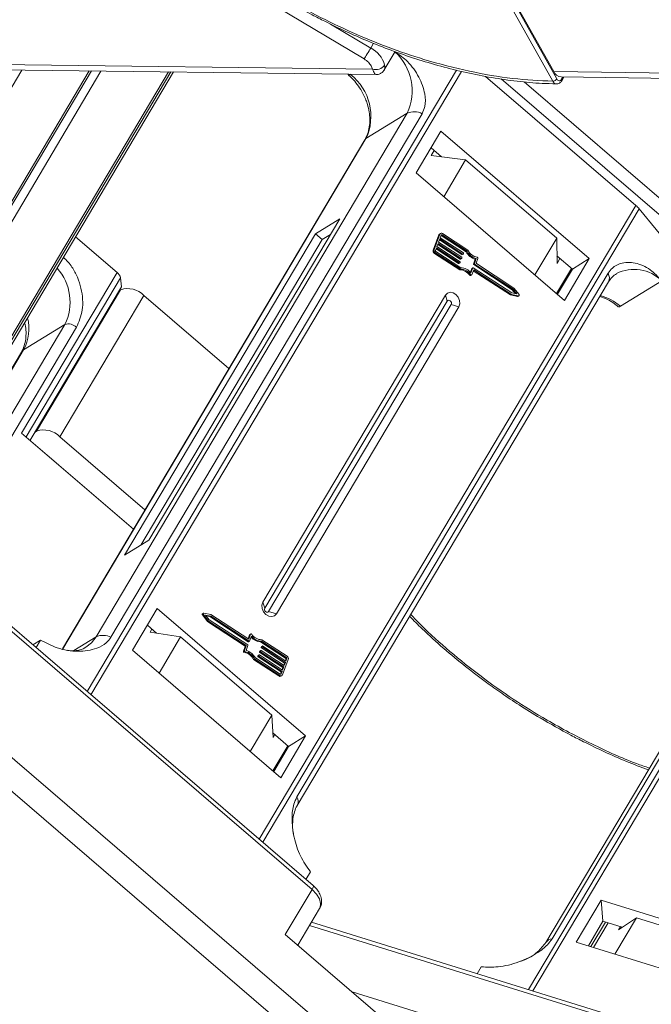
# Model space of a CAD drawing. Header units: millimetres. Extents: x -1190 to 891, y -97 to 1361.
# Tile 27 of 51: x 83 to 133, y 1090 to 1167. Entities that reach past the tile are written whole.
import ezdxf

# ---------------------------------------------------------------- set-up
doc = ezdxf.new("R2010")
doc.units = ezdxf.units.MM

msp = doc.modelspace()

# ---------------------------------------------------------------- linework, layer by layer
at = {"color": 7, "linetype": 'Continuous', "lineweight": 15}
for p, q in [((125.299, 1162.611), (100.501, 1206.872)), ((125.611, 1162.786), (100.813, 1207.047)), ((101.146, 1206.609), (125.368, 1163.376)), ((110.399, 1164.366), (103.45, 1168.498)), ((110.914, 1165.231), (107.731, 1167.124)), ((111.135, 1165.604), (110.914, 1165.231)), ((111.989, 1163.506), (112.846, 1164.947)), ((111.058, 1163.56), (71.691, 1164.067)), ((72.238, 1144.8), (83.356, 1163.493)), ((72.276, 1163.636), (111.33, 1163.133)), ((94.94, 1163.344), (76.438, 1132.236)), ((76.51, 1132.022), (95.137, 1163.342)), ((78.485, 1134.986), (95.348, 1163.339)), ((95.346, 1163.339), (78.505, 1135.024)), ((81.115, 1150.392), (88.865, 1163.422)), ((88.684, 1163.425), (81.279, 1150.975)), ((81.616, 1149.968), (89.612, 1163.413)), ((117.689, 1163.485), (88.524, 1114.449)), ((88.819, 1114.196), (118.077, 1163.388)), ((111.058, 1163.56), (110.964, 1163.817)), ((164.734, 1162.869), (125.368, 1163.376)), ((109.357, 1163.159), (109.325, 1163.139)), ((119.99, 1162.991), (131.866, 1152.802)), ((121.213, 1162.79), (136.356, 1149.798)), ((137.041, 1150.542), (123.032, 1162.561)), ((125.952, 1162.945), (165.007, 1162.442)), ((126.091, 1162.943), (125.994, 1162.781)), ((126.005, 1162.654), (126.176, 1162.942)), ((113.8, 1160.087), (89.223, 1118.766)), ((113.8, 1160.087), (110.54, 1158.077)), ((90.401, 1118.726), (114.978, 1160.048)), ((116.46, 1158.669), (114.5, 1155.373)), ((128.183, 1148.611), (116.46, 1158.669)), ((110.452, 1157.989), (86.565, 1117.828)), ((86.598, 1117.822), (110.54, 1158.077)), ((116.509, 1156.647), (115.68, 1157.358)), ((115.702, 1156.75), (115.934, 1157.14)), ((115.702, 1156.75), (118.412, 1156.404)), ((118.412, 1156.404), (116.684, 1153.499)), ((125.606, 1150.233), (118.412, 1156.404)), ((114.5, 1155.373), (126.223, 1145.315)), ((131.866, 1152.802), (102.118, 1102.785)), ((102.39, 1102.552), (132.122, 1152.541)), ((132.122, 1152.541), (135.106, 1148.89)), ((93.397, 1126.396), (108.475, 1151.747)), ((108.475, 1151.747), (106.558, 1150.565)), ((87.611, 1150.33), (90.88, 1147.524)), ((106.558, 1150.565), (91.48, 1125.213)), ((107.09, 1150.107), (92.75, 1125.997)), ((106.558, 1150.565), (107.09, 1150.107)), ((107.737, 1150.506), (107.09, 1150.107)), ((116.306, 1150.483), (115.851, 1149.275)), ((116.382, 1150.531), (115.927, 1149.322)), ((116.369, 1150.163), (116.275, 1149.911)), ((116.306, 1150.483), (116.382, 1150.531)), ((116.34, 1150.085), (118.123, 1148.925)), ((116.434, 1150.595), (116.357, 1150.547)), ((118.2, 1148.972), (116.369, 1150.163)), ((116.483, 1150.465), (116.407, 1150.264)), ((116.407, 1150.264), (118.238, 1149.073)), ((116.476, 1150.435), (116.473, 1150.437)), ((116.553, 1150.483), (116.476, 1150.435)), ((116.476, 1150.435), (118.447, 1149.153)), ((118.524, 1149.2), (116.553, 1150.483)), ((118.593, 1149.281), (116.591, 1150.583)), ((123.878, 1147.327), (125.606, 1150.233)), ((125.606, 1150.233), (125.631, 1148.231)), ((115.927, 1149.322), (115.851, 1149.275)), ((116.104, 1149.458), (116.028, 1149.256)), ((116.075, 1149.38), (117.858, 1148.22)), ((117.934, 1148.267), (116.104, 1149.458)), ((116.237, 1149.81), (116.142, 1149.558)), ((116.142, 1149.558), (117.972, 1148.368)), ((116.207, 1149.732), (117.99, 1148.572)), ((118.067, 1148.62), (116.237, 1149.81)), ((116.275, 1149.911), (118.105, 1148.72)), ((115.945, 1149.025), (116.022, 1149.072)), ((115.945, 1149.025), (117.948, 1147.722)), ((116.022, 1149.072), (118.024, 1147.769)), ((116.06, 1149.173), (118.031, 1147.891)), ((117.99, 1148.572), (118.067, 1148.62)), ((118.016, 1148.57), (118.093, 1148.618)), ((118.121, 1148.679), (118.102, 1148.628)), ((118.123, 1148.925), (118.2, 1148.972)), ((118.149, 1148.923), (118.226, 1148.97)), ((118.253, 1149.031), (118.234, 1148.981)), ((118.447, 1149.153), (118.524, 1149.2)), ((119.178, 1148.566), (119.032, 1148.177)), ((119.109, 1148.224), (119.255, 1148.613)), ((119.178, 1148.566), (119.255, 1148.613)), ((119.385, 1148.624), (119.247, 1148.259)), ((126.841, 1147.783), (125.624, 1148.827)), ((125.863, 1148.621), (125.631, 1148.231)), ((126.223, 1145.315), (128.183, 1148.611)), ((128.183, 1148.611), (126.841, 1147.783)), ((117.858, 1148.22), (117.934, 1148.267)), ((117.884, 1148.218), (117.96, 1148.265)), ((117.948, 1147.722), (118.024, 1147.769)), ((117.988, 1148.326), (117.969, 1148.276)), ((118.899, 1147.824), (118.788, 1147.529)), ((118.829, 1147.482), (118.976, 1147.871)), ((118.899, 1147.824), (118.976, 1147.871)), ((118.902, 1147.341), (119.048, 1147.73)), ((118.984, 1147.882), (118.908, 1147.835)), ((119.011, 1147.88), (122.052, 1145.901)), ((119.109, 1148.224), (119.032, 1148.177)), ((119.048, 1148.135), (119.124, 1148.182)), ((119.048, 1148.135), (122.089, 1146.156)), ((119.048, 1147.73), (122.035, 1145.787)), ((122.166, 1146.203), (119.124, 1148.182)), ((122.225, 1146.291), (119.263, 1148.217)), ((126.783, 1147.832), (125.602, 1145.848)), ((125.66, 1145.798), (126.841, 1147.783)), ((90.88, 1147.524), (83.341, 1134.849)), ((83.693, 1134.548), (91.151, 1147.088)), ((91.22, 1146.384), (91.151, 1147.088)), ((129.659, 1147.452), (105.082, 1106.131)), ((118.812, 1147.342), (118.736, 1147.295)), ((118.808, 1147.272), (118.885, 1147.319)), ((119.019, 1147.652), (121.958, 1145.74)), ((91.22, 1146.384), (84.016, 1134.271)), ((91.162, 1146.151), (84.528, 1134.997)), ((91.036, 1146.074), (91.162, 1146.151)), ((105.119, 1105.454), (129.696, 1146.776)), ((122.089, 1146.156), (122.166, 1146.203)), ((122.089, 1146.156), (122.332, 1145.847)), ((122.466, 1145.82), (122.166, 1146.203)), ((122.632, 1145.77), (122.225, 1146.291)), ((130.64, 1144.852), (133.9, 1146.862)), ((86.361, 1134.556), (92.995, 1145.71)), ((99.718, 1139.942), (92.995, 1145.71)), ((116.813, 1145.731), (102.398, 1121.495)), ((116.813, 1145.731), (116.964, 1145.262)), ((121.958, 1145.74), (122.035, 1145.787)), ((121.958, 1145.74), (122.52, 1145.63)), ((122.035, 1145.787), (122.597, 1145.677)), ((122.052, 1145.901), (122.466, 1145.82)), ((122.597, 1145.677), (122.52, 1145.63)), ((122.552, 1145.635), (122.628, 1145.682)), ((116.964, 1145.262), (102.549, 1121.027)), ((102.853, 1120.766), (117.268, 1145.002)), ((103.464, 1120.581), (117.879, 1144.817)), ((117.879, 1144.817), (117.268, 1145.002)), ((86.758, 1143.413), (77.76, 1128.283)), ((78.137, 1127.156), (87.674, 1143.192)), ((86.758, 1143.413), (83.497, 1141.402)), ((83.321, 1141.226), (77.003, 1130.603)), ((77.017, 1130.506), (83.497, 1141.402)), ((153.098, 1140.883), (123.384, 1090.924)), ((123.713, 1090.822), (153.444, 1140.809)), ((125.24, 1094.927), (149.817, 1136.249)), ((149.319, 1135.967), (124.742, 1094.645)), ((83.341, 1134.849), (92.179, 1127.267)), ((84.528, 1134.997), (84.402, 1134.92)), ((93.084, 1128.788), (86.361, 1134.556)), ((91.48, 1125.213), (93.397, 1126.396)), ((77.031, 1123.923), (106.282, 1098.826)), ((106.369, 1099.138), (77.183, 1124.179)), ((102.549, 1121.027), (102.398, 1121.495)), ((94.054, 1120.997), (92.094, 1117.702)), ((105.777, 1110.939), (94.054, 1120.997)), ((97.62, 1120.487), (97.697, 1120.534)), ((97.62, 1120.487), (98.028, 1119.966)), ((97.701, 1120.622), (97.624, 1120.575)), ((97.697, 1120.534), (98.104, 1120.013)), ((98.294, 1120.517), (97.732, 1120.627)), ((98.277, 1120.403), (97.863, 1120.484)), ((97.863, 1120.484), (98.163, 1120.101)), ((101.281, 1118.574), (98.294, 1120.517)), ((103.464, 1120.581), (102.853, 1120.766)), ((94.008, 1119.057), (93.275, 1119.686)), ((97.921, 1120.41), (98.2, 1120.356)), ((98.028, 1119.966), (98.104, 1120.013)), ((98.028, 1119.966), (100.989, 1118.039)), ((98.104, 1120.013), (101.066, 1118.087)), ((98.163, 1120.101), (101.205, 1118.122)), ((98.2, 1120.356), (98.277, 1120.403)), ((98.2, 1120.356), (101.242, 1118.377)), ((101.318, 1118.424), (98.277, 1120.403)), ((93.64, 1119.373), (93.499, 1119.135)), ((93.499, 1119.135), (95.905, 1118.767)), ((101.351, 1118.916), (101.233, 1118.605)), ((101.427, 1118.963), (101.281, 1118.574)), ((101.351, 1118.916), (101.427, 1118.963)), ((101.444, 1118.985), (101.368, 1118.938)), ((84.234, 1118.129), (84.843, 1118.504)), ((84.489, 1117.91), (84.843, 1118.504)), ((87.463, 1117.68), (89.223, 1118.766)), ((95.905, 1118.767), (94.198, 1115.897)), ((95.905, 1118.767), (103.099, 1112.595)), ((101.242, 1118.377), (101.318, 1118.424)), ((101.268, 1118.375), (101.345, 1118.422)), ((101.5, 1118.822), (101.353, 1118.433)), ((102.222, 1118.366), (102.298, 1118.413)), ((102.222, 1118.366), (104.192, 1117.084)), ((104.269, 1117.131), (102.298, 1118.413)), ((104.307, 1117.232), (102.305, 1118.534)), ((92.094, 1117.702), (103.817, 1107.644)), ((101.005, 1117.998), (100.868, 1117.633)), ((100.944, 1117.68), (100.868, 1117.633)), ((100.923, 1117.541), (101, 1117.588)), ((100.944, 1117.68), (101.082, 1118.045)), ((100.989, 1118.039), (101.066, 1118.087)), ((101.005, 1117.998), (101.082, 1118.045)), ((101.22, 1118.08), (101.074, 1117.691)), ((102.151, 1117.628), (102.132, 1117.578)), ((102.132, 1117.578), (102.208, 1117.625)), ((102.147, 1117.536), (102.224, 1117.584)), ((102.147, 1117.536), (103.978, 1116.346)), ((102.151, 1117.628), (102.227, 1117.676)), ((102.236, 1117.686), (102.159, 1117.639)), ((102.208, 1117.625), (102.227, 1117.676)), ((104.054, 1116.393), (102.224, 1117.584)), ((102.262, 1117.684), (104.092, 1116.494)), ((102.283, 1117.981), (102.264, 1117.931)), ((102.264, 1117.931), (102.341, 1117.978)), ((102.28, 1117.889), (102.357, 1117.936)), ((102.28, 1117.889), (104.11, 1116.698)), ((102.283, 1117.981), (102.36, 1118.028)), ((102.369, 1118.039), (102.292, 1117.992)), ((102.341, 1117.978), (102.36, 1118.028)), ((104.187, 1116.746), (102.357, 1117.936)), ((102.395, 1118.037), (104.225, 1116.846)), ((101.736, 1117.023), (101.659, 1116.976)), ((101.659, 1116.976), (103.662, 1115.673)), ((101.736, 1117.023), (103.738, 1115.721)), ((101.806, 1117.104), (103.776, 1115.821)), ((102.018, 1117.276), (101.999, 1117.225)), ((101.999, 1117.225), (102.076, 1117.273)), ((102.015, 1117.184), (102.091, 1117.231)), ((102.015, 1117.184), (103.845, 1115.993)), ((102.018, 1117.276), (102.095, 1117.323)), ((102.103, 1117.334), (102.027, 1117.286)), ((102.076, 1117.273), (102.095, 1117.323)), ((103.922, 1116.04), (102.091, 1117.231)), ((102.129, 1117.332), (103.96, 1116.141)), ((103.947, 1115.773), (104.402, 1116.982)), ((104.11, 1116.698), (104.045, 1116.525)), ((104.092, 1116.494), (104.187, 1116.746)), ((104.11, 1116.698), (104.187, 1116.746)), ((104.224, 1117), (104.178, 1116.877)), ((104.192, 1117.084), (104.269, 1117.131)), ((104.301, 1117.048), (104.224, 1117)), ((104.225, 1116.846), (104.301, 1117.048)), ((103.845, 1115.993), (103.78, 1115.819)), ((103.802, 1115.812), (103.846, 1115.839)), ((103.845, 1115.993), (103.922, 1116.04)), ((103.846, 1115.839), (103.922, 1116.04)), ((103.978, 1116.346), (103.912, 1116.172)), ((103.96, 1116.141), (104.054, 1116.393)), ((103.978, 1116.346), (104.054, 1116.393)), ((103.738, 1115.721), (103.662, 1115.673)), ((103.819, 1115.662), (103.896, 1115.709)), ((101.392, 1109.725), (103.099, 1112.595)), ((103.099, 1112.595), (103.204, 1110.808)), ((104.435, 1110.111), (103.182, 1111.186)), ((112.537, 1083.505), (81.234, 1110.362)), ((103.204, 1110.808), (103.346, 1111.046)), ((103.817, 1107.644), (105.777, 1110.939)), ((105.777, 1110.939), (104.435, 1110.111)), ((104.377, 1110.161), (103.197, 1108.176)), ((103.254, 1108.127), (104.435, 1110.111)), ((79.11, 1109.522), (114.673, 1079.01)), ((106.157, 1100.217), (105.804, 1099.623)), ((106.282, 1098.826), (104.171, 1095.277)), ((129.112, 1097.97), (127.152, 1094.674)), ((143.527, 1093.501), (129.112, 1097.97)), ((129.259, 1096.315), (129.112, 1097.97)), ((105.161, 1094.428), (106.876, 1097.312)), ((131.909, 1096.583), (130.21, 1093.726)), ((130.49, 1095.643), (131.909, 1096.583)), ((131.909, 1096.583), (140.754, 1093.84)), ((106.089, 1095.989), (144.049, 1084.22)), ((144.304, 1084.438), (106.238, 1096.24)), ((129.259, 1096.315), (128.107, 1094.378)), ((128.297, 1094.319), (129.449, 1096.256)), ((128.516, 1094.252), (129.667, 1096.188)), ((130.788, 1095.84), (129.259, 1096.315)), ((130.635, 1095.888), (130.49, 1095.643)), ((104.171, 1095.277), (113.699, 1087.103)), ((127.152, 1094.674), (141.567, 1090.205)), ((119.331, 1092.181), (119.65, 1092.718)), ((115.958, 1088.726), (109.458, 1090.742))]:
    msp.add_line(p, q, dxfattribs=at)
at = {"color": 7, "linetype": 'Continuous', "lineweight": 15, "flags": 128}
for points in [[(110.399, 1164.366), (110.446, 1164.446), (110.504, 1164.542), (110.568, 1164.651), (110.638, 1164.768), (110.71, 1164.889), (110.782, 1165.01), (110.851, 1165.126), (110.914, 1165.231)], [(110.54, 1158.077), (110.475, 1158.022), (110.452, 1157.989)], [(118.902, 1147.341), (118.896, 1147.329), (118.886, 1147.32), (118.875, 1147.315), (118.862, 1147.313), (118.849, 1147.315), (118.835, 1147.321), (118.823, 1147.33), (118.812, 1147.342)], [(117.879, 1144.817), (117.954, 1145.046), (117.936, 1145.309), (117.829, 1145.567), (117.648, 1145.781), (117.421, 1145.917), (117.182, 1145.956), (116.969, 1145.89), (116.813, 1145.731)], [(117.268, 1145.002), (117.289, 1145.067), (117.284, 1145.142), (117.253, 1145.216), (117.202, 1145.277), (117.137, 1145.315), (117.069, 1145.326), (117.008, 1145.308), (116.964, 1145.262)], [(122.632, 1145.77), (122.642, 1145.754), (122.647, 1145.737), (122.649, 1145.719), (122.645, 1145.703), (122.638, 1145.69), (122.627, 1145.681), (122.613, 1145.677), (122.597, 1145.677)], [(102.398, 1121.495), (102.324, 1121.267), (102.341, 1121.003), (102.449, 1120.745), (102.63, 1120.531), (102.857, 1120.395), (103.095, 1120.356), (103.308, 1120.422), (103.464, 1120.581)], [(97.697, 1120.534), (97.687, 1120.55), (97.682, 1120.567), (97.68, 1120.585), (97.684, 1120.601), (97.691, 1120.614), (97.703, 1120.623), (97.716, 1120.627), (97.732, 1120.627)], [(102.549, 1121.027), (102.528, 1120.961), (102.533, 1120.886), (102.564, 1120.813), (102.615, 1120.752), (102.68, 1120.713), (102.748, 1120.702), (102.809, 1120.721), (102.853, 1120.766)], [(101.427, 1118.963), (101.434, 1118.975), (101.443, 1118.984), (101.454, 1118.989), (101.467, 1118.991), (101.48, 1118.989), (101.494, 1118.983), (101.506, 1118.974), (101.517, 1118.962)], [(89.223, 1118.766), (88.861, 1118.292), (88.421, 1117.939)], [(106.282, 1098.826), (106.334, 1098.921), (106.368, 1099.002), (106.385, 1099.068), (106.383, 1099.115), (106.369, 1099.138)], [(106.282, 1098.826), (106.628, 1098.469), (106.861, 1098.092), (106.961, 1097.727), (106.921, 1097.405), (106.876, 1097.312)]]:
    msp.add_lwpolyline(points, dxfattribs=at)
at = {"color": 7, "linetype": 'Continuous', "lineweight": 15}
for centre, radius, start, end in [((109.928, 1163.306), 2.164, 15.62191, 62.88622), ((110.024, 1161.845), 4.165, 335.03707, 47.62299), ((111.302, 1164.4), 0.875, 253.78756, 324.19862), ((126.016, 1163.643), 0.701, 202.38754, 264.82007), ((106.732, 1159.84), 4.196, 335.15154, 51.8296), ((125.286, 1162.999), 0.389, 271.86957, 326.65022), ((125.89, 1162.708), 0.127, 334.9016, 34.91091), ((114.348, 1158.837), 1.365, 62.50531, 113.66135), ((130.518, 1151.221), 2.078, 39.47392, 49.5482), ((116.424, 1150.441), 0.126, 122.24177, 160.33421), ((116.506, 1150.48), 0.133, 50.4627, 157.85425), ((116.524, 1150.448), 0.0444, 50.4627, 157.85425), ((116.063, 1149.213), 0.222, 163.73951, 237.76998), ((116.14, 1149.26), 0.222, 163.73951, 237.76998), ((116.099, 1149.236), 0.0739, 163.73951, 237.76998), ((119.535, 1149.746), 1.051, 206.31727, 258.74353), ((118.005, 1148.592), 0.0242, 232.98525, 298.7083), ((118.081, 1148.637), 0.0222, 230.4627, 337.85425), ((118.085, 1148.689), 0.037, 343.73951, 57.76998), ((118.138, 1148.944), 0.0242, 232.98525, 298.7083), ((118.214, 1148.989), 0.0222, 230.4627, 337.85425), ((118.218, 1149.042), 0.037, 343.73951, 57.76998), ((119.513, 1149.732), 1.213, 208.51911, 254.00127), ((119.589, 1149.78), 1.213, 208.51911, 254.00127), ((119.315, 1148.644), 0.0731, 343.41164, 78.20567), ((83.182, 1145.18), 3.989, 333.69245, 42.13971), ((117.872, 1148.239), 0.0242, 232.98525, 298.7083), ((117.948, 1148.284), 0.0222, 230.4627, 337.85425), ((117.94, 1146.767), 0.955, 33.52154, 89.53423), ((117.952, 1148.336), 0.037, 343.73951, 57.76998), ((118.017, 1146.815), 0.955, 33.52154, 89.53423), ((117.988, 1146.822), 1.07, 38.11449, 87.69032), ((118.919, 1147.817), 0.0209, 122.24177, 160.33421), ((118.997, 1147.863), 0.0222, 50.4627, 157.85425), ((119.067, 1148.166), 0.037, 163.73951, 237.76998), ((119.144, 1148.214), 0.037, 163.73951, 237.76998), ((119.283, 1148.249), 0.037, 163.73951, 237.76998), ((131.724, 1144.69), 3.075, 44.95304, 117.11455), ((90.446, 1146.952), 0.718, 10.91469, 52.83869), ((118.784, 1147.323), 0.0563, 210.09379, 294.78838), ((129.067, 1147.081), 0.699, 334.1641, 32.08082), ((91.729, 1144.48), 1.765, 44.18828, 108.73639), ((122.53, 1145.671), 0.0422, 257.27686, 301.10946), ((128.114, 1141.989), 3.818, 48.57716, 75.80808), ((80.45, 1143.064), 3.471, 331.39968, 14.5883), ((87.041, 1142.577), 0.883, 44.18828, 108.73639), ((83.76, 1140.962), 0.512, 120.86471, 148.96532), ((85.095, 1133.326), 1.765, 44.18828, 108.73639), ((97.663, 1120.529), 0.0599, 130.42518, 224.62734), ((101.39, 1118.902), 0.0414, 122.03902, 160.53696), ((102.312, 1119.489), 0.955, 213.52154, 269.53423), ((89.771, 1117.515), 1.365, 62.50531, 113.66135), ((101.256, 1118.396), 0.0242, 232.98525, 298.7083), ((101.333, 1118.441), 0.0222, 230.4627, 337.85425), ((102.262, 1119.423), 1.058, 221.07974, 267.82164), ((102.341, 1119.482), 1.07, 218.11449, 267.69032), ((100.938, 1117.612), 0.0731, 163.41164, 258.20567), ((100.718, 1116.51), 1.051, 26.31727, 78.74353), ((101.014, 1117.66), 0.0731, 163.41164, 258.20567), ((100.969, 1118.008), 0.037, 343.73951, 57.76998), ((100.794, 1116.558), 1.051, 26.31727, 78.74353), ((101.046, 1118.055), 0.037, 343.73951, 57.76998), ((100.74, 1116.524), 1.213, 28.51911, 74.00127), ((101.185, 1118.09), 0.037, 343.73951, 57.76998), ((102.167, 1117.568), 0.037, 163.73951, 237.76998), ((102.17, 1117.621), 0.0209, 122.24177, 160.33421), ((102.244, 1117.615), 0.037, 163.73951, 237.76998), ((102.248, 1117.667), 0.0222, 50.4627, 157.85425), ((102.3, 1117.92), 0.037, 163.73951, 237.76998), ((102.303, 1117.974), 0.0209, 122.24177, 160.33421), ((102.377, 1117.968), 0.037, 163.73951, 237.76998), ((102.381, 1118.02), 0.0222, 50.4627, 157.85425), ((102.034, 1117.215), 0.037, 163.73951, 237.76998), ((102.038, 1117.269), 0.0209, 122.24177, 160.33421), ((102.111, 1117.262), 0.037, 163.73951, 237.76998), ((102.115, 1117.315), 0.0222, 50.4627, 157.85425), ((104.153, 1117.021), 0.0739, 343.73951, 57.76998), ((104.23, 1117.068), 0.0739, 343.73951, 57.76998), ((104.189, 1117.044), 0.222, 343.73951, 57.76998), ((103.805, 1115.856), 0.0444, 230.4627, 337.85425), ((103.749, 1115.789), 0.145, 232.98525, 298.7083), ((103.823, 1115.823), 0.133, 230.4627, 337.85425), ((104.49, 1105.759), 0.698, 333.9805, 32.09514), ((125.281, 1094.273), 0.655, 93.57243, 145.14883)]:
    msp.add_arc(centre, radius, start, end, dxfattribs=at)
for points, knots in [([(125.299, 1162.611), (124.251, 1162.663), (122.123, 1162.768), (118.696, 1163.357), (115.388, 1164.211), (112.283, 1165.266), (109.432, 1166.437), (106.598, 1167.803), (103.814, 1169.359), (101.127, 1171.075), (98.584, 1172.923), (96.207, 1174.878), (93.814, 1177.11), (91.499, 1179.616), (89.39, 1182.349), (87.68, 1185.066), (86.348, 1187.778), (85.402, 1190.497), (84.924, 1192.979), (84.832, 1195.181), (85.037, 1197.104), (85.531, 1198.912), (86.32, 1200.584), (87.39, 1202.089), (88.722, 1203.402), (90.294, 1204.516), (92.253, 1205.506), (94.645, 1206.286), (97.457, 1206.795), (99.497, 1206.846), (100.501, 1206.872)], [0, 0, 0, 0, 0.038845, 0.078883, 0.12003, 0.152186, 0.184338, 0.217171, 0.25, 0.282833, 0.315662, 0.347818, 0.37997, 0.421121, 0.461157, 0.5, 0.538846, 0.578883, 0.62003, 0.652186, 0.684338, 0.717171, 0.75, 0.782833, 0.815662, 0.847818, 0.87997, 0.921121, 0.961156, 1, 1, 1, 1]), ([(103.869, 1169.208), (104.674, 1168.744), (105.802, 1168.095), (107.503, 1167.223), (108.961, 1166.522), (110.712, 1165.756), (112.558, 1165.031), (114.489, 1164.362), (116.472, 1163.77), (118.48, 1163.271), (120.495, 1162.873), (122.493, 1162.591), (124.197, 1162.432), (125.206, 1162.416), (125.58, 1162.41)], [0, 0, 0, 0, 0.1137, 0.159318, 0.234954, 0.313176, 0.396777, 0.483673, 0.573025, 0.664169, 0.756641, 0.850112, 0.944348, 1, 1, 1, 1]), ([(114.978, 1160.048), (115.059, 1160.232), (115.269, 1160.705), (115.217, 1161.722), (114.772, 1162.957), (113.945, 1164.139), (113.183, 1164.694), (112.843, 1164.942)], [0, 0, 0, 0, 0.117254, 0.301729, 0.549004, 0.798913, 1, 1, 1, 1]), ([(111.33, 1163.143), (111.294, 1163.157), (111.239, 1163.18), (111.137, 1163.357), (111.084, 1163.493), (111.058, 1163.56)], [0, 0, 0, 0, 0.473743, 0.739722, 1, 1, 1, 1]), ([(111.334, 1163.133), (111.389, 1163.136), (111.508, 1163.142), (111.689, 1163.209), (111.866, 1163.328), (111.95, 1163.45), (111.993, 1163.513)], [0, 0, 0, 0, 0.2126781, 0.4556771, 0.7223505, 1, 1, 1, 1]), ([(112.011, 1163.888), (112.026, 1163.764), (112.047, 1163.592), (111.988, 1163.534), (111.972, 1163.517)], [0, 0, 0, 0, 0.719828, 1, 1, 1, 1]), ([(109.325, 1163.139), (109.286, 1163.118), (109.207, 1163.077), (109.144, 1163.088), (109.144, 1163.139), (109.144, 1163.161)], [0, 0, 0, 0, 0.357898, 0.715796, 1, 1, 1, 1]), ([(109.153, 1163.092), (109.225, 1163.031), (109.436, 1162.853), (109.776, 1162.477), (110.007, 1162.135), (110.132, 1161.95)], [0, 0, 0, 0, 0.191607, 0.562576, 1, 1, 1, 1]), ([(125.58, 1162.399), (125.569, 1162.399), (125.528, 1162.398), (125.458, 1162.43), (125.371, 1162.498), (125.323, 1162.573), (125.299, 1162.611)], [0, 0, 0, 0, 0.103891, 0.386277, 0.684984, 1, 1, 1, 1]), ([(125.588, 1162.396), (125.628, 1162.398), (125.708, 1162.404), (125.823, 1162.458), (125.927, 1162.54), (125.979, 1162.617), (126.005, 1162.654)], [0, 0, 0, 0, 0.254858, 0.509073, 0.758744, 1, 1, 1, 1]), ([(125.994, 1162.781), (125.966, 1162.743), (125.909, 1162.666), (125.801, 1162.635), (125.693, 1162.67), (125.638, 1162.747), (125.611, 1162.786)], [0, 0, 0, 0, 0.250048, 0.499878, 0.749219, 1, 1, 1, 1]), ([(110.132, 1161.95), (110.281, 1161.679), (110.491, 1161.297), (110.691, 1160.699), (110.81, 1160.186), (110.862, 1159.586), (110.82, 1158.992), (110.688, 1158.439), (110.525, 1158.138), (110.446, 1157.994)], [0, 0, 0, 0, 0.19988, 0.281813, 0.416463, 0.555009, 0.702818, 0.857455, 1, 1, 1, 1]), ([(87.674, 1143.192), (87.867, 1143.629), (88.163, 1144.301), (88.187, 1145.395), (88.059, 1146.272), (87.766, 1147.136), (87.339, 1148.008), (86.892, 1148.474), (86.654, 1148.722)], [0, 0, 0, 0, 0.264079, 0.406238, 0.551413, 0.696588, 0.838747, 1, 1, 1, 1]), ([(133.9, 1146.862), (133.605, 1147.174), (132.964, 1147.85), (131.803, 1148.353), (130.766, 1148.322), (130.037, 1147.963), (129.768, 1147.6), (129.659, 1147.452)], [0, 0, 0, 0, 0.222481, 0.483081, 0.73977, 0.893878, 1, 1, 1, 1]), ([(129.697, 1146.772), (129.787, 1146.909), (129.966, 1147.181), (130.209, 1147.339), (130.33, 1147.418)], [0, 0, 0, 0, 0.503294, 1, 1, 1, 1]), ([(129.002, 1145.609), (129.055, 1145.598), (129.309, 1145.547), (129.757, 1145.32), (130.196, 1145.048), (130.415, 1144.852), (130.468, 1144.805)], [0, 0, 0, 0, 0.107364, 0.511811, 0.884058, 1, 1, 1, 1]), ([(130.477, 1144.815), (130.478, 1144.811), (130.488, 1144.787), (130.547, 1144.801), (130.614, 1144.837), (130.64, 1144.852)], [0, 0, 0, 0, 0.109308, 0.646583, 1, 1, 1, 1]), ([(83.624, 1143.46), (83.628, 1143.444), (83.679, 1143.231), (83.701, 1142.819), (83.681, 1142.241), (83.551, 1141.71), (83.424, 1141.367), (83.325, 1141.237), (83.32, 1141.23)], [0, 0, 0, 0, 0.018122, 0.240425, 0.477059, 0.724414, 0.985447, 1, 1, 1, 1]), ([(132.926, 1108.405), (132.584, 1108.522), (131.059, 1109.047), (128.333, 1110.297), (125.077, 1112.012), (122.16, 1113.827), (119.587, 1115.639), (117.153, 1117.597), (115.302, 1119.24), (114.349, 1120.244), (114.083, 1120.525)], [0, 0, 0, 0, 0.0491, 0.219022, 0.393728, 0.530293, 0.666876, 0.806347, 0.945836, 1, 1, 1, 1]), ([(113.997, 1120.381), (114.32, 1120.052), (115.171, 1119.186), (116.646, 1117.861), (118.344, 1116.449), (119.885, 1115.277), (121.3, 1114.273), (122.715, 1113.33), (124.531, 1112.205), (126.24, 1111.247), (127.939, 1110.373), (129.398, 1109.674), (131.105, 1108.922), (132.262, 1108.479), (132.838, 1108.258)], [0, 0, 0, 0, 0.064098, 0.168433, 0.26828, 0.359597, 0.424635, 0.496644, 0.582518, 0.703973, 0.752701, 0.833496, 0.917053, 1, 1, 1, 1]), ([(84.843, 1118.504), (85.276, 1118.278), (86.216, 1117.786), (87.796, 1117.541), (89.125, 1117.752), (90.002, 1118.202), (90.286, 1118.574), (90.401, 1118.726)], [0, 0, 0, 0, 0.222481, 0.483081, 0.73977, 0.893878, 1, 1, 1, 1]), ([(88.413, 1117.949), (88.388, 1117.929), (88.214, 1117.791), (87.823, 1117.693), (87.363, 1117.632), (87.074, 1117.692), (87, 1117.708)], [0, 0, 0, 0, 0.072248, 0.497648, 0.871417, 1, 1, 1, 1]), ([(105.082, 1106.131), (104.994, 1105.942), (104.767, 1105.459), (104.66, 1104.343), (104.816, 1102.93), (105.316, 1101.42), (105.875, 1100.62), (106.157, 1100.217)], [0, 0, 0, 0, 0.111335, 0.286497, 0.521289, 0.758582, 1, 1, 1, 1]), ([(104.814, 1103.229), (104.811, 1103.243), (104.761, 1103.453), (104.739, 1103.862), (104.76, 1104.439), (104.89, 1104.971), (105.017, 1105.315), (105.115, 1105.444), (105.121, 1105.452)], [0, 0, 0, 0, 0.01512, 0.237937, 0.475117, 0.723043, 0.984679, 1, 1, 1, 1]), ([(106.867, 1097.314), (106.878, 1097.326), (106.99, 1097.456), (107.051, 1097.812), (107.001, 1098.252), (106.826, 1098.619), (106.62, 1098.906), (106.449, 1099.059), (106.365, 1099.135)], [0, 0, 0, 0, 0.023936, 0.255823, 0.498086, 0.686856, 0.846259, 1, 1, 1, 1]), ([(119.65, 1092.718), (120.087, 1092.699), (121.034, 1092.659), (122.624, 1093.046), (123.96, 1093.698), (124.841, 1094.371), (125.124, 1094.766), (125.24, 1094.927)], [0, 0, 0, 0, 0.222481, 0.483081, 0.73977, 0.893878, 1, 1, 1, 1]), ([(124.742, 1094.645), (124.547, 1094.389), (124.124, 1093.834), (123.316, 1093.332), (122.776, 1093.175), (122.699, 1093.152)], [0, 0, 0, 0, 0.423806, 0.917181, 1, 1, 1, 1])]:
    msp.add_open_spline(points, degree=3, knots=knots, dxfattribs=at)
msp.add_open_spline([(110.399, 1164.366), (110.518, 1164.285), (110.756, 1164.124), (110.895, 1163.919), (110.964, 1163.817)], degree=3, dxfattribs=at)

doc.saveas('drawing.dxf')
